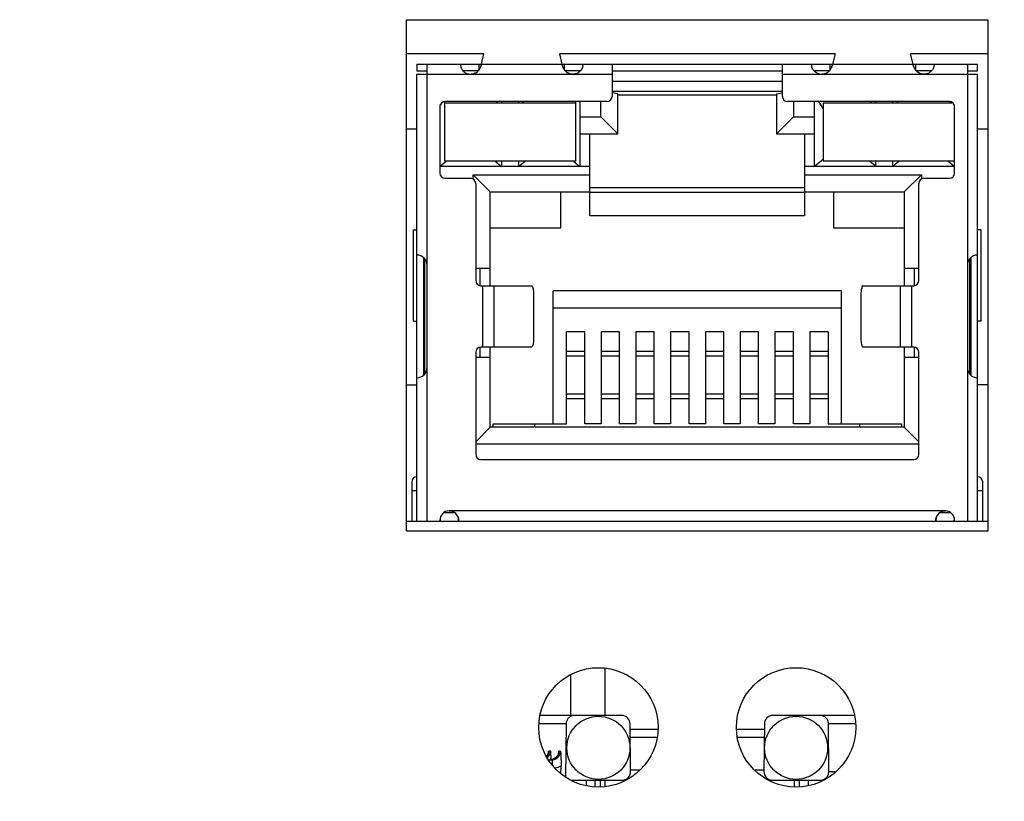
# Model space of a CAD drawing. Extents: x 879 to 1770, y -20 to 610.
# Tile 6 of 24: x 1244 to 1272, y 228 to 251. Entities that reach past the tile are written whole.
import ezdxf

# ---------------------------------------------------------------- set-up
doc = ezdxf.new("R2010")
doc.units = 0
doc.header["$LTSCALE"] = 2
doc.header["$MEASUREMENT"] = 0
doc.header["$PDMODE"] = 3
doc.layers.get('Defpoints').update_dxf_attribs({"linetype": 'CONTINUOUS'})
for name, color, linetype in [('145224712137DXF_CONTIN1144', 7, 'CONTINUOUS'), ('3347099401_HDXF_CONTIN1159', 7, 'CONTINUOUS'), ('3991138000_PDXF_CONTIN1142', 7, 'CONTINUOUS'), ('CHIP-GST5009DXF_CONTIN1161', 7, 'CONTINUOUS'), ('FORM', 7, 'CONTINUOUS'), ('LED1-5_DXF_CONTINUOUS_LINE', 7, 'CONTINUOUS'), ('MT-SDPL003_DXF_CONTINU1152', 7, 'CONTINUOUS'), ('PCB-GIGA_DXF_CONTINUOU1156', 7, 'CONTINUOUS'), ('PW-XRJM-4PORDXF_CONTIN1154', 7, 'CONTINUOUS'), ('RJM_1PORT___DXF_CONTIN1146', 7, 'CONTINUOUS'), ('RJM_1PORT__DDXF_CONTIN1147', 7, 'CONTINUOUS')]:
    doc.layers.add(name, color=color, linetype=linetype)
doc.styles.get("Standard").update_dxf_attribs({"font": 'txt.shx', "width": 0.75, "oblique": 15})
doc.dimstyles.get("Standard").update_dxf_attribs({"dimtxt": 0.18, "dimasz": 0.18, "dimexe": 0.18, "dimexo": 0.0625, "dimgap": 0.09, "dimtad": 0, "dimtih": 1, "dimtoh": 1, "dimdec": 4, "dimzin": 0, "dimdsep": 46, "dimtxsty": 'STANDARD', "dimcen": 0.09, "dimadec": 0, "dimazin": 0, "dimtfac": 1, "dimtdec": 4, "dimtofl": 0, "dimtmove": 0, "dimatfit": 3, "dimfxl": 1, "dimtolj": 1, "dimtzin": 0, "dimarcsym": 0})

# ---------------------------------------------------------------- blocks, each defined once
blk = doc.blocks.new('*D3')
at = {"layer": 'Defpoints', "color": 0}
for p in [(1340.568, 243.907), (1195.268, 242.107), (1340.568, 134.69)]:
    blk.add_point(p, dxfattribs=at)
at = {"layer": 'FORM', "color": 0, "lineweight": -2}
for p, q in [((1340.568, 243.107), (1340.568, 133.89)), ((1195.268, 241.307), (1195.268, 133.89)), ((1198.268, 134.69), (1337.568, 134.69))]:
    blk.add_line(p, q, dxfattribs=at)
at = {"layer": 'FORM', "color": 0}
for points in [[(1198.268, 135.19), (1198.268, 134.19), (1195.268, 134.69)], [(1337.568, 135.19), (1337.568, 134.19), (1340.568, 134.69)]]:
    blk.add_solid(points, dxfattribs=at)
at = {"layer": 'FORM', "color": 0, "insert": (1267.918, 136.99), "char_height": 3, "attachment_point": 5}
blk.add_mtext('\\A1;145.30', dxfattribs=at)

msp = doc.modelspace()

# ---------------------------------------------------------------- linework, layer by layer
at = {"layer": '145224712137DXF_CONTIN1144', "color": 7, "linetype": 'Continuous'}
for p, q in [((1260.768, 230.407), (1260.768, 231.79)), ((1259.768, 230.407), (1259.768, 231.6)), ((1260.768, 228.337), (1260.768, 228.507))]:
    msp.add_line(p, q, dxfattribs=at)
at = {"layer": '3347099401_HDXF_CONTIN1159', "color": 7, "linetype": 'Continuous'}
for p, q in [((1254.948, 247.607), (1255.248, 247.607)), ((1271.698, 247.607), (1271.998, 247.607))]:
    msp.add_line(p, q, dxfattribs=at)
at = {"layer": '3991138000_PDXF_CONTIN1142', "color": 7, "linetype": 'Continuous'}
for p, q in [((1254.948, 235.807), (1254.948, 250.807)), ((1254.948, 250.807), (1271.998, 250.807)), ((1271.998, 250.807), (1271.998, 235.807)), ((1257.215, 249.807), (1254.948, 249.807)), ((1267.515, 249.807), (1259.432, 249.807)), ((1271.998, 249.807), (1269.732, 249.807)), ((1271.998, 235.807), (1254.948, 235.807))]:
    msp.add_line(p, q, dxfattribs=at)
for centre in [(1260.573, 230.057), (1266.373, 230.057)]:
    msp.add_circle(centre, 1.75, dxfattribs=at)
at = {"layer": 'CHIP-GST5009DXF_CONTIN1161', "color": 7, "linetype": 'Continuous'}
for p, q in [((1254.948, 240.103), (1255.248, 240.103)), ((1271.698, 240.107), (1271.998, 240.107))]:
    msp.add_line(p, q, dxfattribs=at)
at = {"layer": 'LED1-5_DXF_CONTINUOUS_LINE', "color": 7, "linetype": 'Continuous'}
for p, q in [((1256.058, 248.357), (1256.058, 246.657)), ((1259.908, 248.357), (1256.058, 248.357)), ((1259.908, 246.657), (1259.908, 248.357)), ((1270.983, 248.357), (1267.163, 248.357)), ((1267.163, 248.357), (1267.163, 246.657)), ((1259.908, 246.657), (1256.058, 246.657)), ((1271.013, 246.657), (1267.163, 246.657))]:
    msp.add_line(p, q, dxfattribs=at)
at = {"layer": 'MT-SDPL003_DXF_CONTINU1152', "color": 7, "linetype": 'Continuous'}
for p, q in [((1261.254, 230.407), (1258.873, 230.407)), ((1268.075, 230.407), (1265.693, 230.407)), ((1259.623, 230.159), (1258.842, 230.159)), ((1259.623, 230.159), (1259.61, 228.603)), ((1261.516, 228.759), (1261.504, 230.159)), ((1261.505, 230.007), (1262.322, 230.007)), ((1264.644, 230.007), (1265.442, 230.007)), ((1265.443, 230.159), (1265.431, 228.759)), ((1268.102, 230.159), (1267.324, 230.159)), ((1267.336, 228.759), (1267.324, 230.159)), ((1262.277, 229.757), (1261.507, 229.757)), ((1265.44, 229.757), (1264.649, 229.757)), ((1259.112, 229.337), (1259.114, 229.355)), ((1259.166, 229.355), (1259.114, 229.355)), ((1259.411, 229.337), (1259.412, 229.355)), ((1259.465, 229.355), (1259.412, 229.355)), ((1259.091, 229.254), (1259.058, 229.206)), ((1259.112, 229.336), (1259.091, 229.254)), ((1259.124, 229.107), (1259.213, 229.107)), ((1259.213, 229.107), (1259.213, 228.975)), ((1259.411, 229.336), (1259.389, 229.254)), ((1259.476, 228.715), (1259.478, 228.933)), ((1261.516, 228.807), (1261.769, 228.807)), ((1265.168, 228.807), (1265.431, 228.807)), ((1259.795, 228.507), (1261.266, 228.507)), ((1260.223, 228.356), (1260.223, 228.507)), ((1260.473, 228.507), (1260.473, 228.321)), ((1260.623, 228.507), (1260.625, 228.307)), ((1265.681, 228.507), (1267.085, 228.507)), ((1266.322, 228.307), (1266.324, 228.507)), ((1266.473, 228.322), (1266.473, 228.507)), ((1266.723, 228.507), (1266.723, 228.361)), ((1267.336, 228.759), (1267.519, 228.759))]:
    msp.add_line(p, q, dxfattribs=at)
msp.add_lwpolyline([(1259.389, 229.254), (1259.34, 229.182), (1259.268, 229.131), (1259.183, 229.108)], dxfattribs=at)
for centre in [(1260.573, 229.457), (1266.373, 229.457)]:
    msp.add_circle(centre, 0.925, dxfattribs=at)
for centre, radius, start, end in [((1261.254, 230.157), 0.25, 0.5121, 90.0147), ((1265.693, 230.157), 0.25, 89.9853, 179.4879), ((1258.917, 229.357), 0.249, 314.6641, 359.4558), ((1258.864, 229.357), 0.249, 344.8612, 359.4237), ((1259.163, 229.357), 0.249, 344.8612, 359.4237), ((1258.864, 229.358), 0.249, 321.931, 337.0731), ((1258.916, 229.358), 0.25, 311.5146, 314.7218), ((1258.865, 229.357), 0.249, 337.1365, 344.9037), ((1254.129, 228.976), 5.051, 1.4861, 1.9337), ((1259.16, 229.364), 0.257, 281.6446, 285.9941), ((1259.161, 229.359), 0.251, 285.9654, 293.715), ((1259.161, 229.36), 0.253, 293.7396, 309.3118), ((1259.163, 229.358), 0.25, 309.3006, 337.0517), ((1259.164, 229.357), 0.249, 337.1365, 344.9037), ((1259.212, 229.361), 0.504, 279.8853, 301.8791), ((1261.266, 228.757), 0.25, 269.9849, 0.4882), ((1265.681, 228.757), 0.25, 179.5117, 270.0151), ((1267.085, 228.76), 0.253, 270.0681, 291.7419), ((1267.086, 228.757), 0.25, 291.7653, 0.458)]:
    msp.add_arc(centre, radius, start, end, dxfattribs=at)
for points, knots in [([(1259.874, 230.407), (1259.842, 230.407), (1259.777, 230.394), (1259.693, 230.339), (1259.637, 230.256), (1259.624, 230.191), (1259.623, 230.159)], [0, 0, 0, 0, 0.0958304, 0.1949164, 0.2936055, 0.3885856, 0.3885856, 0.3885856, 0.3885856]), ([(1267.324, 230.159), (1267.323, 230.192), (1267.31, 230.257), (1267.254, 230.339), (1267.171, 230.394), (1267.105, 230.407), (1267.073, 230.407)], [0, 0, 0, 0, 0.0969869, 0.1941015, 0.2912895, 0.3885844, 0.3885844, 0.3885844, 0.3885844]), ([(1259.166, 229.355), (1259.168, 229.321), (1259.173, 229.251), (1259.176, 229.182), (1259.177, 229.146)], [0, 0, 0, 0, 0.1029469, 0.2086647, 0.2086647, 0.2086647, 0.2086647]), ([(1259.213, 229.107), (1259.245, 229.107), (1259.312, 229.12), (1259.395, 229.175), (1259.451, 229.258), (1259.464, 229.323), (1259.465, 229.355)], [0, 0, 0, 0, 0.0984239, 0.1962175, 0.2932403, 0.3896196, 0.3896196, 0.3896196, 0.3896196]), ([(1259.465, 229.355), (1259.467, 229.321), (1259.471, 229.251), (1259.476, 229.146), (1259.478, 229.039), (1259.479, 228.968), (1259.478, 228.933)], [0, 0, 0, 0, 0.1029469, 0.2086648, 0.3171092, 0.4221812, 0.4221812, 0.4221812, 0.4221812])]:
    msp.add_open_spline(points, degree=3, knots=knots, dxfattribs=at)
at = {"layer": 'PCB-GIGA_DXF_CONTINUOU1156', "color": 7, "linetype": 'Continuous'}
for p, q in [((1254.948, 236.107), (1255.248, 236.107)), ((1255.923, 236.107), (1256.473, 236.107)), ((1270.473, 236.107), (1271.023, 236.107)), ((1271.698, 236.107), (1271.998, 236.107))]:
    msp.add_line(p, q, dxfattribs=at)
at = {"layer": 'PW-XRJM-4PORDXF_CONTIN1154', "color": 7, "linetype": 'Continuous'}
for p, q in [((1258.698, 238.957), (1258.698, 238.857)), ((1268.248, 238.857), (1268.248, 238.957))]:
    msp.add_line(p, q, dxfattribs=at)
at = {"layer": 'RJM_1PORT___DXF_CONTIN1146', "color": 6, "linetype": 'Continuous'}
for p, q in [((1257.142, 249.505), (1257.215, 249.807)), ((1259.432, 249.807), (1259.504, 249.505)), ((1267.515, 249.807), (1267.442, 249.505)), ((1269.804, 249.505), (1269.732, 249.807)), ((1255.248, 249.507), (1255.248, 249.307)), ((1255.248, 249.507), (1257.142, 249.507)), ((1255.248, 249.307), (1255.548, 249.307)), ((1255.548, 236.107), (1255.548, 249.507)), ((1256.523, 249.503), (1256.523, 249.506)), ((1256.523, 249.503), (1256.523, 249.499)), ((1256.524, 249.49), (1256.523, 249.498)), ((1257.073, 249.337), (1257.073, 249.507)), ((1259.508, 249.493), (1257.139, 249.493)), ((1259.504, 249.507), (1267.442, 249.507)), ((1259.573, 249.507), (1259.573, 249.338)), ((1260.123, 249.507), (1260.123, 249.503)), ((1260.973, 249.507), (1260.973, 248.557)), ((1260.973, 249.307), (1265.973, 249.307)), ((1265.973, 248.557), (1265.973, 249.507)), ((1266.823, 249.503), (1266.823, 249.507)), ((1266.823, 249.507), (1266.823, 249.507)), ((1266.823, 249.503), (1266.823, 249.498)), ((1267.373, 249.337), (1267.373, 249.507)), ((1269.808, 249.493), (1267.439, 249.493)), ((1269.804, 249.507), (1271.698, 249.507)), ((1269.873, 249.507), (1269.873, 249.338)), ((1270.423, 249.507), (1270.423, 249.503)), ((1271.398, 249.507), (1271.398, 236.107)), ((1271.398, 249.307), (1271.698, 249.307)), ((1271.698, 249.307), (1271.698, 249.507)), ((1255.248, 236.107), (1255.248, 249.207)), ((1255.248, 249.207), (1256.824, 249.207)), ((1256.824, 249.207), (1259.822, 249.207)), ((1259.823, 249.207), (1260.973, 249.207)), ((1265.973, 249.207), (1267.124, 249.207)), ((1267.124, 249.207), (1270.122, 249.207)), ((1270.123, 249.207), (1271.698, 249.207)), ((1271.698, 236.107), (1271.698, 249.207)), ((1255.923, 248.257), (1255.923, 246.307)), ((1260.823, 248.407), (1256.073, 248.407)), ((1270.873, 248.407), (1266.123, 248.407)), ((1271.023, 246.307), (1271.023, 248.257)), ((1256.073, 246.157), (1256.823, 246.157)), ((1270.123, 246.157), (1270.873, 246.157)), ((1256.973, 246.007), (1256.973, 243.157)), ((1260.323, 245.887), (1266.623, 245.887)), ((1269.973, 243.157), (1269.973, 246.007)), ((1266.623, 245.737), (1260.323, 245.737)), ((1255.148, 241.967), (1255.148, 244.647)), ((1255.148, 244.647), (1255.248, 244.647)), ((1271.798, 244.647), (1271.698, 244.647)), ((1271.798, 241.967), (1271.798, 244.647)), ((1255.448, 240.387), (1255.448, 243.831)), ((1255.474, 243.803), (1255.474, 240.41)), ((1271.473, 240.41), (1271.473, 243.804)), ((1271.498, 243.827), (1271.498, 240.383)), ((1257.123, 243.007), (1258.613, 243.007)), ((1257.173, 243.007), (1257.173, 241.207)), ((1257.516, 241.207), (1257.516, 243.007)), ((1268.333, 243.007), (1269.823, 243.007)), ((1269.43, 243.007), (1269.43, 241.207)), ((1269.773, 241.207), (1269.773, 243.007)), ((1258.673, 242.707), (1258.673, 241.507)), ((1268.273, 242.707), (1268.273, 241.507)), ((1255.148, 241.967), (1255.248, 241.967)), ((1271.798, 241.967), (1271.698, 241.967)), ((1258.613, 241.207), (1257.123, 241.207)), ((1269.823, 241.207), (1268.333, 241.207)), ((1256.973, 241.057), (1256.973, 238.057)), ((1259.633, 241.087), (1260.173, 241.087)), ((1260.173, 240.937), (1259.633, 240.937)), ((1260.653, 241.087), (1261.193, 241.087)), ((1261.193, 240.937), (1260.653, 240.937)), ((1261.673, 241.087), (1262.213, 241.087)), ((1262.213, 240.937), (1261.673, 240.937)), ((1262.693, 241.087), (1263.233, 241.087)), ((1263.233, 240.937), (1262.693, 240.937)), ((1263.713, 241.087), (1264.253, 241.087)), ((1264.253, 240.937), (1263.713, 240.937)), ((1264.733, 241.087), (1265.273, 241.087)), ((1265.273, 240.937), (1264.733, 240.937)), ((1265.753, 241.087), (1266.293, 241.087)), ((1266.293, 240.937), (1265.753, 240.937)), ((1266.773, 241.087), (1267.313, 241.087)), ((1267.313, 240.937), (1266.773, 240.937)), ((1269.973, 238.057), (1269.973, 241.057)), ((1259.633, 239.837), (1260.173, 239.837)), ((1260.653, 239.837), (1261.193, 239.837)), ((1261.673, 239.837), (1262.213, 239.837)), ((1262.693, 239.837), (1263.233, 239.837)), ((1263.713, 239.837), (1264.253, 239.837)), ((1264.733, 239.837), (1265.273, 239.837)), ((1265.753, 239.837), (1266.293, 239.837)), ((1266.773, 239.837), (1267.313, 239.837)), ((1260.173, 239.687), (1259.633, 239.687)), ((1261.193, 239.687), (1260.653, 239.687)), ((1262.213, 239.687), (1261.673, 239.687)), ((1263.233, 239.687), (1262.693, 239.687)), ((1264.253, 239.687), (1263.713, 239.687)), ((1265.273, 239.687), (1264.733, 239.687)), ((1266.293, 239.687), (1265.753, 239.687)), ((1267.313, 239.687), (1266.773, 239.687)), ((1257.123, 237.907), (1269.823, 237.907)), ((1255.098, 237.257), (1255.098, 236.107)), ((1271.848, 236.107), (1271.848, 237.257)), ((1255.098, 237.007), (1255.248, 237.007)), ((1271.698, 237.007), (1271.848, 237.007)), ((1270.753, 236.407), (1256.193, 236.407)), ((1255.248, 236.107), (1255.923, 236.107)), ((1255.923, 236.127), (1255.923, 236.107)), ((1256.473, 236.107), (1256.473, 236.127)), ((1256.473, 236.107), (1270.473, 236.107)), ((1270.473, 236.124), (1270.473, 236.107)), ((1271.023, 236.107), (1271.023, 236.127)), ((1271.023, 236.107), (1271.698, 236.107))]:
    msp.add_line(p, q, dxfattribs=at)
at = {"layer": 'RJM_1PORT___DXF_CONTIN1146', "color": 2, "linetype": 'Continuous'}
for p, q in [((1259.518, 249.455), (1259.508, 249.493)), ((1269.818, 249.455), (1269.808, 249.493)), ((1256.824, 249.207), (1256.824, 249.207)), ((1259.823, 249.207), (1259.822, 249.207)), ((1267.124, 249.207), (1267.124, 249.207)), ((1270.122, 249.207), (1270.123, 249.207))]:
    msp.add_line(p, q, dxfattribs=at)
at = {"layer": 'RJM_1PORT___DXF_CONTIN1146', "color": 6, "linetype": 'Continuous'}
for centre, radius, start, end in [((1256.446, 249.506), 0.0771, 359.9884, 0.6697), ((1256.737, 249.504), 0.214, 181.3737, 181.6785), ((1256.832, 249.509), 0.309, 183.6358, 187.2577), ((1256.828, 249.509), 0.304, 187.2218, 191.9945), ((1256.83, 249.51), 0.307, 192.0595, 197.5954), ((1256.835, 249.511), 0.312, 197.5309, 203.4699), ((1256.813, 249.501), 0.288, 203.4411, 210.3185), ((1259.815, 249.509), 0.309, 347.8582, 356.3516), ((1259.971, 249.503), 0.153, 358.6989, 359.9512), ((1259.915, 249.504), 0.209, 358.4186, 358.752), ((1259.888, 249.505), 0.236, 356.3654, 358.3816), ((1267.034, 249.504), 0.211, 181.6915, 182.4021), ((1267.072, 249.506), 0.248, 182.4267, 183.626), ((1267.13, 249.509), 0.307, 183.6211, 192.0237), ((1267.128, 249.511), 0.306, 214.7534, 216.5198), ((1270.247, 249.503), 0.176, 358.3287, 359.924), ((1270.196, 249.505), 0.228, 356.3013, 358.3145), ((1256.824, 249.51), 0.303, 251.3928, 269.9898), ((1267.123, 249.508), 0.301, 259.2573, 270.0236), ((1260.823, 248.557), 0.15, 270, 360), ((1266.123, 248.557), 0.15, 180, 270), ((1256.073, 248.257), 0.15, 90, 180), ((1270.873, 248.257), 0.15, 360, 90), ((1256.073, 246.307), 0.15, 180, 270), ((1256.823, 246.007), 0.15, 0, 90), ((1270.123, 246.007), 0.15, 90, 180), ((1270.873, 246.307), 0.15, 270, 360), ((1255.248, 243.607), 0.3, 0, 90), ((1271.698, 243.607), 0.3, 90, 180), ((1257.123, 243.157), 0.15, 180, 270), ((1269.823, 243.157), 0.15, 270, 0), ((1257.123, 241.057), 0.15, 90, 180), ((1269.823, 241.057), 0.15, 360, 90), ((1255.248, 240.607), 0.3, 270, 0), ((1271.698, 240.607), 0.3, 180, 270), ((1257.123, 238.057), 0.15, 180, 270), ((1269.823, 238.057), 0.15, 270, 0), ((1255.248, 237.257), 0.15, 90, 180), ((1271.698, 237.257), 0.15, 360, 90), ((1256.203, 236.127), 0.28, 92.0467, 180), ((1270.743, 236.127), 0.28, 360, 87.9533), ((1256.193, 236.127), 0.28, 359.4164, 0), ((1270.753, 236.127), 0.28, 180, 180.5817)]:
    msp.add_arc(centre, radius, start, end, dxfattribs=at)
at = {"layer": 'RJM_1PORT___DXF_CONTIN1146', "color": 2, "linetype": 'Continuous'}
for centre, radius, start, end in [((1256.819, 249.518), 0.312, 301.8273, 311.3494), ((1256.812, 249.524), 0.321, 308.856, 317.7644), ((1256.815, 249.522), 0.318, 311.3705, 317.7443), ((1256.808, 249.529), 0.328, 317.7363, 322.8601), ((1256.805, 249.531), 0.331, 317.7336, 321.3103), ((1256.803, 249.533), 0.334, 321.3062, 322.7827), ((1256.799, 249.535), 0.338, 322.8628, 331.2518), ((1256.804, 249.532), 0.333, 322.7754, 331.2998), ((1256.786, 249.543), 0.354, 331.1935, 335.036), ((1256.809, 249.529), 0.327, 331.3088, 335.4636), ((1256.294, 249.717), 0.876, 341.3986, 342.3967), ((1256.683, 249.581), 0.464, 341.9371, 343.821), ((1260.427, 249.739), 0.952, 197.3678, 198.3207), ((1259.967, 249.582), 0.467, 195.8341, 197.7784), ((1259.865, 249.545), 0.358, 204.193, 208.0946), ((1259.838, 249.53), 0.328, 203.7324, 207.9921), ((1259.849, 249.536), 0.34, 208.0404, 215.8442), ((1259.844, 249.533), 0.334, 208.0049, 215.9488), ((1259.846, 249.534), 0.337, 215.9382, 217.6388), ((1259.84, 249.529), 0.329, 215.8443, 221.6891), ((1259.844, 249.533), 0.334, 217.6325, 221.6782), ((1259.835, 249.525), 0.322, 221.6489, 230.1873), ((1259.832, 249.522), 0.318, 221.6852, 227.9176), ((1259.828, 249.518), 0.313, 227.9384, 230.3961), ((1267.119, 249.518), 0.312, 301.8984, 311.4072), ((1267.112, 249.524), 0.321, 308.9166, 317.8093), ((1267.115, 249.522), 0.318, 311.4283, 317.7895), ((1267.108, 249.529), 0.328, 317.7816, 322.9005), ((1267.105, 249.531), 0.331, 317.7786, 321.3512), ((1267.103, 249.533), 0.334, 321.3471, 322.8231), ((1267.099, 249.535), 0.338, 322.9032, 331.2792), ((1267.104, 249.532), 0.333, 322.8159, 331.3275), ((1267.086, 249.543), 0.354, 331.221, 335.0574), ((1267.109, 249.529), 0.327, 331.3364, 335.4845), ((1266.593, 249.717), 0.877, 341.4087, 342.4049), ((1266.982, 249.581), 0.464, 341.9468, 343.8274), ((1270.727, 249.739), 0.953, 197.3604, 198.3112), ((1270.267, 249.582), 0.467, 195.8292, 197.7692), ((1270.165, 249.545), 0.358, 204.1739, 208.0689), ((1270.138, 249.53), 0.328, 203.714, 207.9663), ((1270.149, 249.536), 0.34, 208.0148, 215.8067), ((1270.144, 249.533), 0.334, 207.979, 215.911), ((1270.146, 249.534), 0.337, 215.9005, 217.5994), ((1270.14, 249.529), 0.329, 215.8068, 221.643), ((1270.144, 249.533), 0.334, 217.5931, 221.6324), ((1270.135, 249.525), 0.322, 221.6033, 230.1278), ((1270.132, 249.522), 0.318, 221.6391, 227.8605), ((1270.128, 249.518), 0.313, 227.8812, 230.336), ((1256.821, 249.543), 0.336, 270.5346, 273.2058), ((1256.824, 249.506), 0.299, 270.0017, 272.9359), ((1256.824, 249.507), 0.3, 272.9305, 288.5219), ((1256.829, 249.499), 0.291, 285.6465, 288.0182), ((1256.824, 249.509), 0.302, 288.518, 296.1255), ((1256.822, 249.513), 0.307, 296.1487, 306.0689), ((1256.819, 249.516), 0.31, 306.071, 308.8211), ((1259.828, 249.519), 0.313, 230.3931, 237.6089), ((1259.828, 249.516), 0.311, 230.2222, 232.9043), ((1259.825, 249.513), 0.307, 232.9059, 237.5555), ((1259.825, 249.514), 0.307, 237.6018, 243.8078), ((1259.823, 249.509), 0.302, 243.8417, 250.6142), ((1259.823, 249.508), 0.301, 250.6153, 251.4275), ((1259.818, 249.499), 0.291, 251.4473, 254.4707), ((1259.822, 249.507), 0.3, 251.4268, 267.0627), ((1259.827, 249.549), 0.342, 266.718, 269.3399), ((1259.822, 249.506), 0.299, 267.0641, 269.9983), ((1267.121, 249.543), 0.336, 270.6431, 273.2172), ((1267.124, 249.506), 0.299, 270.0017, 272.9359), ((1267.124, 249.507), 0.3, 272.9303, 288.613), ((1267.128, 249.499), 0.291, 285.6433, 288.1061), ((1267.124, 249.509), 0.302, 288.609, 296.2044), ((1267.122, 249.513), 0.307, 296.2276, 306.1335), ((1267.119, 249.516), 0.31, 306.1355, 308.8819), ((1270.128, 249.516), 0.311, 230.1626, 232.841), ((1270.129, 249.519), 0.313, 230.333, 237.5377), ((1270.125, 249.513), 0.307, 232.8425, 237.4838), ((1270.125, 249.514), 0.307, 237.5307, 243.7277), ((1270.123, 249.509), 0.302, 243.7615, 250.5248), ((1270.123, 249.508), 0.301, 250.5259, 251.3398), ((1270.118, 249.499), 0.291, 251.3599, 254.4738), ((1270.122, 249.507), 0.3, 251.3391, 267.0628), ((1270.127, 249.549), 0.342, 266.7048, 269.2311), ((1270.122, 249.506), 0.299, 267.0641, 269.9983), ((1256.193, 236.127), 0.28, 0, 90), ((1256.188, 236.112), 0.296, 78.6703, 79.4507), ((1256.188, 236.109), 0.299, 76.729, 78.6744), ((1256.19, 236.117), 0.29, 68.4794, 76.7611), ((1256.193, 236.126), 0.281, 65.759, 68.4481), ((1256.194, 236.127), 0.28, 59.6815, 65.7603), ((1256.196, 236.13), 0.276, 52.917, 59.6897), ((1256.197, 236.132), 0.274, 50.0237, 52.8992), ((1256.193, 236.128), 0.28, 42.5805, 50.0098), ((1256.189, 236.124), 0.285, 34.9168, 42.5873), ((1256.197, 236.129), 0.276, 26.1664, 34.9518), ((1270.753, 236.127), 0.28, 90, 180), ((1270.75, 236.129), 0.276, 144.4776, 154.5526), ((1270.756, 236.125), 0.284, 138.8058, 144.5194), ((1270.756, 236.125), 0.283, 129.503, 138.8135), ((1270.754, 236.127), 0.281, 127.1337, 129.4948), ((1270.753, 236.128), 0.279, 122.88, 127.1345), ((1256.21, 236.136), 0.261, 20.5001, 26.1393), ((1256.067, 236.096), 0.41, 10.4842, 12.9221), ((1270.874, 236.097), 0.404, 166.9406, 169.3758), ((1270.737, 236.136), 0.261, 154.5894, 158.7544)]:
    msp.add_arc(centre, radius, start, end, dxfattribs=at)
at = {"layer": 'RJM_1PORT___DXF_CONTIN1146', "color": 6, "linetype": 'Continuous'}
for points, knots in [([(1256.564, 249.356), (1256.571, 249.345), (1256.585, 249.323), (1256.612, 249.293), (1256.645, 249.264), (1256.684, 249.24), (1256.712, 249.228), (1256.727, 249.223)], [0, 0, 0, 0, 0.0374411, 0.0779482, 0.1215313, 0.1672181, 0.2145997, 0.2145997, 0.2145997, 0.2145997]), ([(1257.142, 249.505), (1257.142, 249.504), (1257.14, 249.501), (1257.141, 249.497), (1257.14, 249.494), (1257.139, 249.493)], [0, 0, 0, 0, 0.00438957, 0.00847558, 0.01286262, 0.01286262, 0.01286262, 0.01286262]), ([(1259.508, 249.493), (1259.507, 249.494), (1259.505, 249.497), (1259.507, 249.501), (1259.505, 249.504), (1259.504, 249.505)], [0, 0, 0, 0, 0.00438741, 0.00847326, 0.01286266, 0.01286266, 0.01286266, 0.01286266]), ([(1260.064, 249.329), (1260.063, 249.327), (1260.045, 249.303), (1260.001, 249.26), (1259.948, 249.233), (1259.919, 249.223)], [0, 0, 0, 0, 0.0070521, 0.0901328, 0.1816479, 0.1816479, 0.1816479, 0.1816479]), ([(1260.117, 249.445), (1260.112, 249.424), (1260.099, 249.383), (1260.077, 249.346), (1260.064, 249.329)], [0, 0, 0, 0, 0.0638279, 0.1278344, 0.1278344, 0.1278344, 0.1278344]), ([(1266.877, 249.337), (1266.866, 249.352), (1266.846, 249.386), (1266.834, 249.425), (1266.83, 249.445)], [0, 0, 0, 0, 0.0555894, 0.1190546, 0.1190546, 0.1190546, 0.1190546]), ([(1267.067, 249.212), (1267.046, 249.216), (1267.003, 249.229), (1266.941, 249.265), (1266.902, 249.303), (1266.884, 249.326), (1266.882, 249.329)], [0, 0, 0, 0, 0.063008, 0.134443, 0.2137896, 0.2232577, 0.2232577, 0.2232577, 0.2232577]), ([(1267.442, 249.505), (1267.442, 249.504), (1267.44, 249.501), (1267.441, 249.497), (1267.44, 249.494), (1267.439, 249.493)], [0, 0, 0, 0, 0.00438962, 0.00847568, 0.01286268, 0.01286268, 0.01286268, 0.01286268]), ([(1269.808, 249.493), (1269.807, 249.494), (1269.805, 249.497), (1269.807, 249.501), (1269.805, 249.504), (1269.804, 249.505)], [0, 0, 0, 0, 0.00438741, 0.00847326, 0.01286266, 0.01286266, 0.01286266, 0.01286266]), ([(1270.382, 249.355), (1270.376, 249.344), (1270.361, 249.323), (1270.334, 249.292), (1270.301, 249.264), (1270.262, 249.24), (1270.234, 249.228), (1270.219, 249.223)], [0, 0, 0, 0, 0.037909, 0.0785698, 0.1219254, 0.1674022, 0.21449, 0.21449, 0.21449, 0.21449]), ([(1270.417, 249.446), (1270.415, 249.436), (1270.41, 249.416), (1270.398, 249.385), (1270.388, 249.365), (1270.382, 249.355)], [0, 0, 0, 0, 0.02963969, 0.06212741, 0.09713337, 0.09713337, 0.09713337, 0.09713337]), ([(1270.423, 249.49), (1270.423, 249.483), (1270.421, 249.469), (1270.419, 249.454), (1270.417, 249.446)], [0, 0, 0, 0, 0.01947245, 0.04470985, 0.04470985, 0.04470985, 0.04470985]), ([(1270.219, 249.223), (1270.204, 249.218), (1270.173, 249.21), (1270.141, 249.207), (1270.126, 249.207)], [0, 0, 0, 0, 0.0478755, 0.09490877, 0.09490877, 0.09490877, 0.09490877]), ([(1258.613, 243.007), (1258.621, 243.007), (1258.639, 242.985), (1258.651, 242.943), (1258.664, 242.878), (1258.671, 242.797), (1258.673, 242.738), (1258.673, 242.707)], [0, 0, 0, 0, 0.0236013, 0.0696253, 0.137512, 0.2214968, 0.3139264, 0.3139264, 0.3139264, 0.3139264]), ([(1268.333, 243.007), (1268.325, 243.007), (1268.308, 242.985), (1268.296, 242.943), (1268.283, 242.878), (1268.275, 242.797), (1268.273, 242.738), (1268.273, 242.707)], [0, 0, 0, 0, 0.0236013, 0.0696253, 0.137512, 0.2214968, 0.3139264, 0.3139264, 0.3139264, 0.3139264]), ([(1258.673, 241.507), (1258.673, 241.476), (1258.671, 241.417), (1258.664, 241.336), (1258.651, 241.27), (1258.639, 241.228), (1258.621, 241.207), (1258.613, 241.207)], [0, 0, 0, 0, 0.0927634, 0.1768128, 0.2447985, 0.2905194, 0.3139369, 0.3139369, 0.3139369, 0.3139369]), ([(1268.273, 241.507), (1268.273, 241.476), (1268.275, 241.417), (1268.283, 241.336), (1268.296, 241.27), (1268.308, 241.228), (1268.325, 241.207), (1268.333, 241.207)], [0, 0, 0, 0, 0.0927634, 0.1768128, 0.2447985, 0.2905194, 0.3139369, 0.3139369, 0.3139369, 0.3139369])]:
    msp.add_open_spline(points, degree=3, knots=knots, dxfattribs=at)
at = {"layer": 'RJM_1PORT___DXF_CONTIN1146', "color": 2, "linetype": 'Continuous'}
for points in [[(1257.124, 249.437), (1257.119, 249.423), (1257.113, 249.408), (1257.106, 249.393)], [(1257.139, 249.493), (1257.137, 249.479), (1257.133, 249.465), (1257.128, 249.452)], [(1259.518, 249.455), (1259.514, 249.467), (1259.51, 249.48), (1259.508, 249.493)], [(1259.538, 249.398), (1259.532, 249.412), (1259.527, 249.425), (1259.522, 249.439)], [(1267.424, 249.438), (1267.419, 249.423), (1267.413, 249.408), (1267.407, 249.394)], [(1267.439, 249.493), (1267.437, 249.479), (1267.433, 249.465), (1267.428, 249.452)], [(1269.818, 249.455), (1269.814, 249.467), (1269.81, 249.48), (1269.808, 249.493)], [(1269.838, 249.398), (1269.832, 249.412), (1269.827, 249.426), (1269.822, 249.44)], [(1256.907, 249.219), (1256.885, 249.212), (1256.862, 249.209), (1256.84, 249.208)], [(1256.983, 249.252), (1256.963, 249.24), (1256.941, 249.229), (1256.918, 249.222)], [(1259.725, 249.223), (1259.703, 249.231), (1259.681, 249.241), (1259.661, 249.254)], [(1259.807, 249.208), (1259.784, 249.209), (1259.762, 249.212), (1259.74, 249.219)], [(1267.207, 249.219), (1267.185, 249.212), (1267.162, 249.209), (1267.14, 249.208)], [(1267.284, 249.253), (1267.264, 249.24), (1267.242, 249.23), (1267.219, 249.222)], [(1270.025, 249.223), (1270.002, 249.231), (1269.98, 249.241), (1269.96, 249.254)], [(1270.107, 249.208), (1270.084, 249.209), (1270.062, 249.212), (1270.04, 249.219)], [(1256.193, 236.407), (1256.21, 236.407), (1256.226, 236.406), (1256.243, 236.403)], [(1270.602, 236.363), (1270.62, 236.375), (1270.641, 236.385), (1270.662, 236.392)], [(1270.662, 236.392), (1270.691, 236.402), (1270.722, 236.406), (1270.753, 236.407)], [(1256.455, 236.227), (1256.46, 236.214), (1256.463, 236.201), (1256.467, 236.187)], [(1256.47, 236.17), (1256.473, 236.156), (1256.474, 236.141), (1256.473, 236.127)], [(1270.473, 236.127), (1270.472, 236.142), (1270.474, 236.157), (1270.477, 236.172)], [(1270.48, 236.189), (1270.484, 236.203), (1270.488, 236.217), (1270.493, 236.23)]]:
    msp.add_open_spline(points, degree=3, dxfattribs=at)
for points, knots in [([(1257.124, 249.437), (1257.119, 249.424), (1257.114, 249.409), (1257.107, 249.395), (1257.107, 249.393)], [0, 0, 0, 0, 0.04265845, 0.04725567, 0.04725567, 0.04725567, 0.04725567]), ([(1257.139, 249.493), (1257.136, 249.479), (1257.132, 249.466), (1257.128, 249.452), (1257.128, 249.452)], [0, 0, 0, 0, 0.04131508, 0.04217403, 0.04217403, 0.04217403, 0.04217403]), ([(1259.538, 249.398), (1259.537, 249.4), (1259.531, 249.413), (1259.526, 249.427), (1259.522, 249.439)], [0, 0, 0, 0, 0.00536321, 0.04433425, 0.04433425, 0.04433425, 0.04433425]), ([(1267.424, 249.437), (1267.419, 249.424), (1267.414, 249.409), (1267.407, 249.395), (1267.407, 249.394)], [0, 0, 0, 0, 0.04259645, 0.04719329, 0.04719329, 0.04719329, 0.04719329]), ([(1267.439, 249.493), (1267.436, 249.479), (1267.432, 249.466), (1267.428, 249.452), (1267.428, 249.452)], [0, 0, 0, 0, 0.04125997, 0.04211816, 0.04211816, 0.04211816, 0.04211816]), ([(1269.838, 249.398), (1269.837, 249.4), (1269.831, 249.413), (1269.826, 249.427), (1269.822, 249.439)], [0, 0, 0, 0, 0.00535935, 0.04428309, 0.04428309, 0.04428309, 0.04428309])]:
    msp.add_open_spline(points, degree=3, knots=knots, dxfattribs=at)
at = {"layer": 'RJM_1PORT___DXF_CONTIN1146', "color": 6, "linetype": 'Continuous'}
msp.add_open_spline([(1259.919, 249.223), (1259.889, 249.213), (1259.857, 249.207), (1259.826, 249.207)], degree=3, dxfattribs=at)
at = {"layer": 'RJM_1PORT__DDXF_CONTIN1147', "color": 7, "linetype": 'Continuous'}
for p, q in [((1257.046, 249.307), (1256.601, 249.307)), ((1260.044, 249.307), (1259.6, 249.307)), ((1267.346, 249.307), (1266.903, 249.307)), ((1270.346, 249.307), (1269.9, 249.307)), ((1260.973, 249.007), (1265.973, 249.007)), ((1260.973, 248.707), (1265.973, 248.707)), ((1261.148, 248.632), (1260.973, 248.658)), ((1261.148, 247.457), (1261.148, 248.632)), ((1261.148, 248.607), (1265.798, 248.607)), ((1265.798, 248.632), (1265.973, 248.658)), ((1265.798, 248.632), (1265.798, 247.457)), ((1255.933, 246.507), (1255.933, 248.308)), ((1256.08, 248.357), (1256.053, 248.403)), ((1257.616, 248.407), (1257.586, 248.357)), ((1257.733, 248.407), (1257.733, 248.357)), ((1258.233, 248.407), (1258.233, 248.357)), ((1258.38, 248.357), (1258.351, 248.407)), ((1259.916, 248.407), (1259.886, 248.357)), ((1260.033, 248.407), (1260.033, 246.507)), ((1260.648, 247.957), (1260.648, 248.407)), ((1266.298, 248.407), (1266.298, 247.957)), ((1266.913, 246.507), (1266.913, 248.407)), ((1267.031, 248.407), (1267.163, 248.182)), ((1268.566, 248.357), (1268.596, 248.407)), ((1268.713, 248.357), (1268.713, 248.407)), ((1269.213, 248.357), (1269.213, 248.407)), ((1269.331, 248.407), (1269.36, 248.357)), ((1270.893, 248.403), (1270.866, 248.357)), ((1271.013, 248.307), (1271.013, 246.507)), ((1260.033, 247.957), (1260.648, 247.957)), ((1261.148, 247.457), (1260.648, 247.957)), ((1265.798, 247.457), (1266.298, 247.957)), ((1266.298, 247.957), (1266.913, 247.957)), ((1260.033, 247.457), (1261.148, 247.457)), ((1260.323, 245.057), (1260.323, 247.457)), ((1265.798, 247.457), (1266.913, 247.457)), ((1266.623, 247.457), (1266.623, 245.057)), ((1267.163, 246.707), (1266.913, 246.507)), ((1256.121, 246.657), (1255.933, 246.507)), ((1260.323, 246.507), (1255.933, 246.507)), ((1257.546, 246.657), (1257.733, 246.507)), ((1257.733, 246.657), (1257.733, 246.507)), ((1258.233, 246.657), (1258.233, 246.507)), ((1258.233, 246.507), (1258.421, 246.657)), ((1259.846, 246.657), (1260.033, 246.507)), ((1271.013, 246.507), (1266.623, 246.507)), ((1268.713, 246.507), (1268.526, 246.657)), ((1268.713, 246.507), (1268.713, 246.657)), ((1269.213, 246.507), (1269.213, 246.657)), ((1269.401, 246.657), (1269.213, 246.507)), ((1271.013, 246.507), (1270.826, 246.657)), ((1256.898, 246.134), (1256.898, 246.257)), ((1257.398, 245.757), (1256.898, 246.257)), ((1256.898, 246.257), (1260.323, 246.257)), ((1266.623, 246.257), (1270.048, 246.257)), ((1269.548, 245.757), (1270.048, 246.257)), ((1270.048, 246.257), (1270.048, 246.134)), ((1257.398, 243.007), (1257.398, 245.757)), ((1257.398, 245.757), (1260.323, 245.757)), ((1259.473, 244.707), (1259.473, 245.757)), ((1266.623, 245.757), (1269.548, 245.757)), ((1267.473, 245.757), (1267.473, 244.707)), ((1269.548, 245.757), (1269.548, 243.007)), ((1266.623, 245.057), (1260.323, 245.057)), ((1257.398, 244.707), (1259.473, 244.707)), ((1267.473, 244.707), (1269.548, 244.707)), ((1257.398, 243.507), (1256.973, 243.507)), ((1257.098, 243.507), (1257.098, 243.012)), ((1269.973, 243.507), (1269.548, 243.507)), ((1269.848, 243.012), (1269.848, 243.507)), ((1267.703, 242.857), (1259.243, 242.857)), ((1259.243, 238.957), (1259.243, 242.857)), ((1267.703, 238.957), (1267.703, 242.857)), ((1259.243, 242.357), (1267.703, 242.357)), ((1260.173, 241.657), (1259.633, 241.657)), ((1259.633, 238.957), (1259.633, 241.657)), ((1260.173, 238.957), (1260.173, 241.657)), ((1261.193, 241.657), (1260.653, 241.657)), ((1260.653, 241.657), (1260.653, 238.957)), ((1261.193, 238.957), (1261.193, 241.657)), ((1262.213, 241.657), (1261.673, 241.657)), ((1261.673, 241.657), (1261.673, 238.957)), ((1262.213, 238.957), (1262.213, 241.657)), ((1263.233, 241.657), (1262.693, 241.657)), ((1262.693, 241.657), (1262.693, 238.957)), ((1263.233, 238.957), (1263.233, 241.657)), ((1264.253, 241.657), (1263.713, 241.657)), ((1263.713, 241.657), (1263.713, 238.957)), ((1264.253, 238.957), (1264.253, 241.657)), ((1265.273, 241.657), (1264.733, 241.657)), ((1264.733, 241.657), (1264.733, 238.957)), ((1265.273, 238.957), (1265.273, 241.657)), ((1266.293, 241.657), (1265.753, 241.657)), ((1265.753, 241.657), (1265.753, 238.957)), ((1266.293, 238.957), (1266.293, 241.657)), ((1267.313, 241.657), (1266.773, 241.657)), ((1266.773, 241.657), (1266.773, 238.957)), ((1267.313, 241.657), (1267.313, 238.957)), ((1257.098, 241.202), (1257.098, 240.907)), ((1257.398, 238.857), (1257.398, 241.207)), ((1269.548, 241.207), (1269.548, 238.857)), ((1269.848, 240.907), (1269.848, 241.202)), ((1256.973, 240.907), (1257.398, 240.907)), ((1269.548, 240.907), (1269.973, 240.907)), ((1257.483, 238.857), (1257.483, 238.957)), ((1257.483, 238.957), (1259.633, 238.957)), ((1260.653, 238.957), (1260.173, 238.957)), ((1261.673, 238.957), (1261.193, 238.957)), ((1262.693, 238.957), (1262.213, 238.957)), ((1263.713, 238.957), (1263.233, 238.957)), ((1264.733, 238.957), (1264.253, 238.957)), ((1265.753, 238.957), (1265.273, 238.957)), ((1266.773, 238.957), (1266.293, 238.957)), ((1267.313, 238.957), (1269.463, 238.957)), ((1269.463, 238.957), (1269.463, 238.857)), ((1257.398, 238.857), (1256.973, 238.432)), ((1269.548, 238.857), (1257.398, 238.857)), ((1269.548, 238.857), (1269.973, 238.432)), ((1269.973, 238.357), (1256.973, 238.357)), ((1256.047, 236.357), (1256.351, 236.357)), ((1270.598, 236.357), (1270.9, 236.357)), ((1255.93, 236.169), (1255.934, 236.107)), ((1271.012, 236.107), (1271.017, 236.169))]:
    msp.add_line(p, q, dxfattribs=at)

# ---------------------------------------------------------------- dimensions: what is measured, and where the dimension line sits
at = {"layer": 'FORM', "color": 2}
dim = msp.add_linear_dim(base=(1340.568, 134.69), p1=(1195.268, 242.107), p2=(1340.568, 243.907), dimstyle='STANDARD', override={"dimtxt": 3, "dimasz": 3, "dimexe": 0.8, "dimexo": 0.8, "dimgap": 0.8, "dimtad": 1, "dimtih": 0, "dimtoh": 0, "dimdec": 2, "dimcen": -0.8, "dimtix": 1, "dimtofl": 1}, dxfattribs=at)
dim.commit()
dim.dimension.update_dxf_attribs({"geometry": '*D3', "text_midpoint": (1267.918, 136.99)})

doc.saveas('drawing.dxf')
